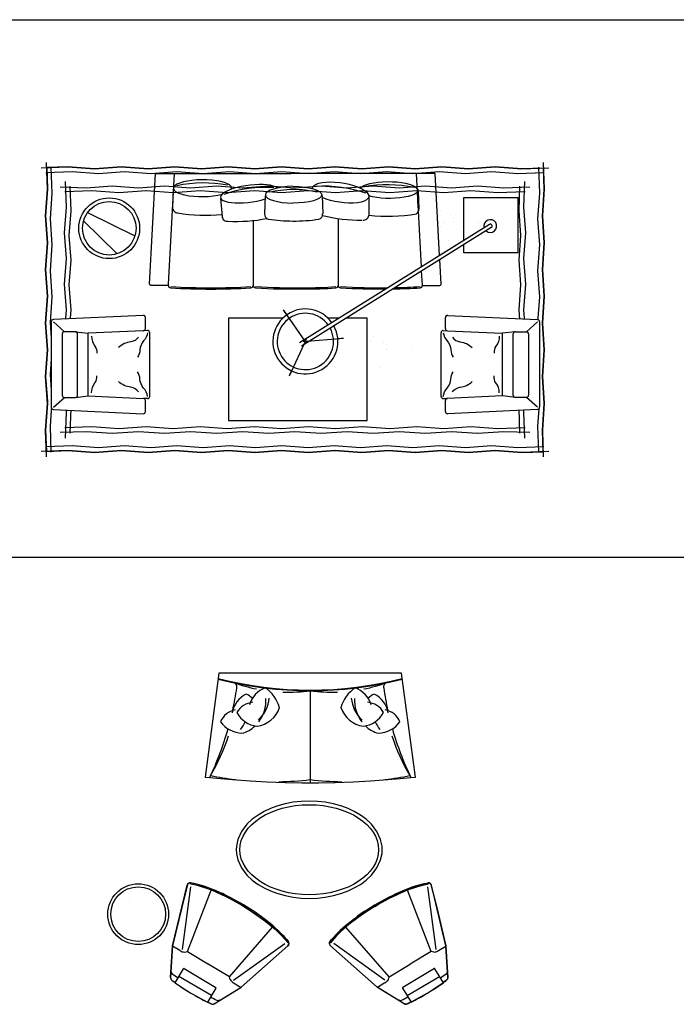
# Model space of a CAD drawing. Header units: millimetres. Extents: x -30782 to 40110, y 35885 to 73818.
# Tile 151 of 166: x 29316 to 34713, y 55118 to 63215. Entities that reach past the tile are written whole.
import ezdxf

# ---------------------------------------------------------------- set-up
doc = ezdxf.new("R2010")
doc.units = ezdxf.units.MM
doc.set_wipeout_variables(frame=1)
doc.layers.add('L1', color=7, linetype='Continuous')

# ---------------------------------------------------------------- blocks, each defined once
blk = doc.blocks.new('A$C7590614E')
for p, q in [((220.2, 4135.2), (45.9, 4128.9)), ((440.3, 4119.2), (220.2, 4135.2)), ((660.5, 4135.2), (440.3, 4119.2)), ((880.6, 4119.2), (660.5, 4135.2)), ((1100.8, 4135.2), (880.6, 4119.2)), ((1321, 4119.2), (1100.8, 4135.2)), ((1541.1, 4135.2), (1321, 4119.2)), ((1761.3, 4119.2), (1541.1, 4135.2)), ((1981.4, 4135.2), (1761.3, 4119.2)), ((2201.6, 4119.2), (1981.4, 4135.2)), ((45.9, 4128.9), (52.3, 3952)), ((45.9, 4128.9), (45.9, 4128.9)), ((2379.1, 4125.7), (2201.6, 4119.2)), ((2385.4, 3952), (2379.1, 4125.7)), ((52.3, 3952), (36.4, 3732.4)), ((2369.4, 3732.4), (2385.4, 3952)), ((36.4, 3732.4), (52.3, 3512.9)), ((2385.4, 3512.9), (2369.4, 3732.4)), ((495.9, 3596.6), (495.9, 3596.6)), ((595.8, 3620.3), (595.8, 3620.3)), ((52.3, 3512.9), (36.4, 3293.3)), ((2369.4, 3293.3), (2385.4, 3512.9)), ((553.5, 3416.4), (553.5, 3416.4)), ((592.1, 3419.8), (592.1, 3419.8)), ((436.3, 3366), (436.3, 3366)), ((453.6, 3392.6), (453.6, 3392.6)), ((492.2, 3396.1), (492.2, 3396.1)), ((536.2, 3389.8), (536.2, 3389.8)), ((640.8, 3347), (640.8, 3347)), ((740.7, 3370.8), (740.7, 3370.8)), ((36.4, 3293.3), (52.3, 3073.8)), ((765.2, 3274.9), (90.9, 3238.2)), ((391.7, 3284.3), (391.7, 3284.3)), ((426.5, 3262.1), (426.5, 3262.1)), ((491.6, 3308), (491.6, 3308)), ((526.4, 3285.8), (526.4, 3285.8)), ((1000.3, 3287.7), (799.4, 3276.7)), ((1010.8, 3134.1), (1010.8, 3277.7)), ((2385.4, 3073.8), (2369.4, 3293.3)), ((90.9, 3238.2), (90.9, 2051.1)), ((90.9, 3161.4), (90.9, 2051.1)), ((858.8, 3124.9), (90.9, 3084.1)), ((236, 3098.4), (385.1, 3103.7)), ((374.1, 3099.9), (240.2, 3092.9)), ((332.5, 3097.7), (252.8, 3093.5)), ((1010.4, 3133), (893, 3126.7)), ((52.3, 3073.8), (36.7, 2858.2)), ((1538.5, 3041), (1538.5, 3041)), ((2369.4, 2854.2), (2385.4, 3073.8)), ((36.7, 2858.2), (52.3, 2634.7)), ((1496.1, 2837), (1496.1, 2837)), ((1534.8, 2840.5), (1534.8, 2840.5)), ((2385.4, 2634.7), (2369.4, 2854.2)), ((1478.9, 2810.4), (1478.9, 2810.4)), ((1683.3, 2791.4), (1683.3, 2791.4)), ((275.7, 2692.8), (435.2, 2692)), ((1434.2, 2728.7), (1434.2, 2728.7)), ((1469, 2706.5), (1469, 2706.5)), ((52.3, 2634.7), (36.4, 2415.1)), ((2369.4, 2415.1), (2385.4, 2634.7)), ((469.1, 2441.5), (1012, 2441.5)), ((36.4, 2415.1), (52.3, 2195.6)), ((2385.4, 2195.6), (2369.4, 2415.1)), ((274.7, 2308.3), (423.8, 2313.6)), ((52.3, 2195.6), (36.4, 1976)), ((2369.4, 1976), (2385.4, 2195.6)), ((90.9, 940.7), (90.9, 2051.1)), ((90.9, 940.7), (90.9, 2051.1)), ((36.4, 1976), (52.3, 1756.4)), ((2385.4, 1756.4), (2369.4, 1976)), ((274.7, 1841.6), (423.8, 1836.3)), ((52.3, 1756.4), (36.4, 1536.9)), ((477.9, 1742.5), (1012, 1742.5)), ((2369.4, 1536.9), (2385.4, 1756.4)), ((36.4, 1536.9), (52.3, 1317.3)), ((296.3, 1473.9), (444.9, 1487.2)), ((2385.4, 1317.3), (2369.4, 1536.9)), ((52.3, 1317.3), (36.4, 1097.8)), ((2369.4, 1097.8), (2385.4, 1317.3)), ((36.4, 1097.8), (52.3, 878.2)), ((1001.3, 1045.4), (90.9, 1094.9)), ((220.8, 1085.2), (369.9, 1080)), ((2385.4, 878.2), (2369.4, 1097.8)), ((1010.4, 1044.9), (1001.3, 1045.4)), ((1010.8, 1044.9), (1010.8, 901.3)), ((1000.8, 891.3), (90.9, 940.7)), ((52.3, 878.2), (36.4, 658.7)), ((2369.4, 658.7), (2385.4, 878.2)), ((36.4, 658.7), (52.3, 439.1)), ((2385.4, 439.1), (2369.4, 658.7)), ((52.3, 439.1), (36.4, 219.6)), ((2369.4, 219.6), (2385.4, 439.1)), ((36.4, 219.6), (42.7, 45.9)), ((2375.9, 42.7), (2369.4, 219.6)), ((42.7, 45.9), (220.2, 52.3)), ((220.2, 52.3), (440.3, 36.4)), ((440.3, 36.4), (660.5, 52.3)), ((660.5, 52.3), (880.6, 36.4)), ((880.6, 36.4), (1100.8, 52.3)), ((1100.8, 52.3), (1321, 36.4)), ((1321, 36.4), (1541.1, 52.3)), ((1541.1, 52.3), (1761.3, 36.4)), ((1761.3, 36.4), (1966.3, 51.2)), ((1966.3, 51.2), (1981.4, 52.3)), ((1981.4, 52.3), (2201.6, 36.4)), ((2201.6, 36.4), (2375.9, 42.7))]:
    blk.add_line(p, q)
at = {"linetype": 'ByBlock'}
for p, q in [((1473.5, 2153.6, 0), (1445.5, 2485.5, 0)), ((1473.5, 2153.6, 0), (1445.5, 2485.5, 0)), ((1450.4, 2427.4, 0), (1445.8, 2481.4, 0)), ((1486.6, 2181.5, 0), (1213.3, 1991.3, 0)), ((1486.6, 2181.5, 0), (1213.3, 1991.3, 0)), ((1455.9, 2178.9, 0), (1757.3, 2037.3, 0)), ((1455.9, 2178.9, 0), (1757.3, 2037.3, 0)), ((1261.1, 2024.6, 0), (1216.6, 1993.6, 0)), ((1704.6, 2062.1, 0), (1753.6, 2039, 0)), ((412.1, 381.1), (604.4, 770)), ((750.9, 625.8), (480.5, 347.8))]:
    blk.add_line(p, q, dxfattribs=at)
at = {"linetype": 'ByBlock', "flags": 128}
for points in [[(0, 4127.2), (220.2, 4135.2), (440.3, 4119.2), (660.5, 4135.2), (880.6, 4119.2), (1100.8, 4135.2), (1321, 4119.2), (1541.1, 4135.2), (1761.3, 4119.2), (1981.4, 4135.2), (2201.6, 4119.2), (2421.8, 4127.2)], [(44.4, 0), (36.4, 219.6), (52.3, 439.1), (36.4, 658.7), (52.3, 878.2), (36.4, 1097.8), (52.3, 1317.3), (36.4, 1536.9), (52.3, 1756.4), (36.4, 1976), (52.3, 2195.6), (36.4, 2415.1), (52.3, 2634.7), (36.4, 2854.2), (52.3, 3073.8), (36.4, 3293.3), (52.3, 3512.9), (36.4, 3732.4), (52.3, 3952), (44.4, 4171.6)], [(83.2, 38.9), (75.3, 254.3), (91.2, 469.8), (75.3, 685.3), (91.2, 900.7), (75.3, 1116.2), (91.2, 1331.7), (75.3, 1547.1), (91.2, 1762.6), (75.3, 1978), (91.2, 2193.5), (75.3, 2409), (91.2, 2624.4), (75.3, 2839.9), (91.2, 3055.4), (75.3, 3270.8), (91.2, 3486.3), (75.3, 3701.7), (91.2, 3917.2), (83.2, 4132.7)], [(2338.5, 4132.7), (2346.5, 3917.2), (2330.5, 3701.7), (2346.5, 3486.3), (2330.5, 3270.8), (2346.5, 3055.4), (2330.5, 2839.9), (2346.5, 2624.4), (2330.5, 2409), (2346.5, 2193.5), (2330.5, 1978), (2346.5, 1762.6), (2330.5, 1547.1), (2346.5, 1331.7), (2330.5, 1116.2), (2346.5, 900.7), (2330.5, 685.3), (2346.5, 469.8), (2330.5, 254.3), (2338.5, 38.9)], [(2377.4, 4171.6), (2385.4, 3952), (2369.4, 3732.4), (2385.4, 3512.9), (2369.4, 3293.3), (2385.4, 3073.8), (2369.4, 2854.2), (2385.4, 2634.7), (2369.4, 2415.1), (2385.4, 2195.6), (2369.4, 1976), (2385.4, 1756.4), (2369.4, 1536.9), (2385.4, 1317.3), (2369.4, 1097.8), (2385.4, 878.2), (2369.4, 658.7), (2385.4, 439.1), (2369.4, 219.6), (2377.4, 0)], [(38.9, 4088.3), (252, 4096.3), (465.1, 4080.3), (678.2, 4096.3), (891.2, 4080.3), (1104.3, 4096.3), (1317.4, 4080.3), (1530.5, 4096.3), (1743.6, 4080.3), (1956.7, 4096.3), (2169.8, 4080.3), (2382.9, 4088.3)], [(155.5, 3971.7), (366.6, 3963.7), (577.7, 3979.6), (788.7, 3963.7), (999.8, 3979.6), (1210.9, 3963.7), (1421.9, 3979.6), (1633, 3963.7), (1844.1, 3979.6), (2055.2, 3963.7), (2266.2, 3971.7)], [(199.9, 155.5), (207.9, 370), (191.9, 584.5), (207.9, 799), (191.9, 1013.4), (207.9, 1227.9), (191.9, 1442.4), (207.9, 1656.8), (191.9, 1871.3), (207.9, 2085.8), (191.9, 2300.2), (207.9, 2514.7), (191.9, 2729.2), (207.9, 2943.7), (191.9, 3158.1), (207.9, 3372.6), (191.9, 3587.1), (207.9, 3801.5), (199.9, 4016)], [(238.8, 194.4), (230.8, 416.9), (246.8, 639.4), (230.8, 862), (246.8, 1084.5), (230.8, 1307), (246.8, 1529.5), (230.8, 1752), (246.8, 1974.5), (230.8, 2197), (246.8, 2419.5), (230.8, 2642.1), (246.8, 2864.6), (230.8, 3087.1), (246.8, 3309.6), (230.8, 3532.1), (246.8, 3754.6), (238.8, 3977.1)], [(2183, 3977.1), (2191, 3754.6), (2175, 3532.1), (2191, 3309.6), (2175, 3087.1), (2191, 2864.6), (2175, 2642.1), (2191, 2419.5), (2175, 2197), (2191, 1974.5), (2175, 1752), (2191, 1529.5), (2175, 1307), (2191, 1084.5), (2175, 862), (2191, 639.4), (2175, 416.9), (2183, 194.4)], [(2221.9, 4016), (2213.9, 3801.5), (2229.9, 3587.1), (2213.9, 3372.6), (2229.9, 3158.1), (2213.9, 2943.7), (2229.9, 2729.2), (2213.9, 2514.7), (2229.9, 2300.2), (2213.9, 2085.8), (2229.9, 1871.3), (2213.9, 1656.8), (2229.9, 1442.4), (2213.9, 1227.9), (2229.9, 1013.4), (2213.9, 799), (2229.9, 584.5), (2213.9, 370), (2221.9, 155.5)], [(194.4, 3932.8), (397.7, 3924.8), (601, 3940.8), (804.3, 3924.8), (1007.6, 3940.8), (1210.9, 3924.8), (1414.2, 3940.8), (1617.5, 3924.8), (1820.8, 3940.8), (2024, 3924.8), (2227.3, 3932.8)], [(2227.3, 238.8), (2024, 246.8), (1820.8, 230.8), (1617.5, 246.8), (1414.2, 230.8), (1210.9, 246.8), (1007.6, 230.8), (804.3, 246.8), (601, 230.8), (397.7, 246.8), (194.4, 238.8)], [(2266.2, 199.9), (2055.2, 207.9), (1844.1, 191.9), (1633, 207.9), (1421.9, 191.9), (1210.9, 207.9), (999.8, 191.9), (788.7, 207.9), (577.7, 191.9), (366.6, 207.9), (155.5, 199.9)], [(2382.9, 83.2), (2169.8, 75.3), (1956.7, 91.2), (1743.6, 75.3), (1530.5, 91.2), (1317.4, 75.3), (1104.3, 91.2), (891.2, 75.3), (678.2, 91.2), (465.1, 75.3), (252, 91.2), (38.9, 83.2)], [(2421.8, 44.4), (2201.6, 36.4), (1981.4, 52.3), (1761.3, 36.4), (1541.1, 52.3), (1321, 36.4), (1100.8, 52.3), (880.6, 36.4), (660.5, 52.3), (440.3, 36.4), (220.2, 52.3), (0, 44.4)]]:
    blk.add_lwpolyline(points, dxfattribs=at)
at = {"linetype": 'ByBlock'}
blk.add_lwpolyline([(678.5, 3470.7), (740.9, 3470.7), (740.9, 3920.7), (290.9, 3920.7), (290.9, 3470.7), (643.1, 3470.7)], dxfattribs=at)
for points in [[(1281.6, 1984), (1281.6, 1540.6), (2121.6, 1540.6), (2121.6, 2680.6), (1281.6, 2680.6), (1281.6, 2503.8)], [(1281.6, 2447.2), (1281.6, 2358.7)]]:
    blk.add_lwpolyline(points)
at = {"linetype": 'ByBlock', "const_width": 10, "elevation": 0}
for points in [[(1450.4, 2427.4), (1445.8, 2481.4)], [(1261.1, 2024.6), (1216.6, 1993.6)], [(1704.6, 2062.1), (1753.6, 2039)]]:
    blk.add_lwpolyline(points, dxfattribs=at)
at = {"linetype": 'ByBlock'}
for radius in [250, 220]:
    blk.add_circle((541.2, 559.3), radius, dxfattribs=at)
for radius, start, end in [(52.4, 318.5939, 285.31844), (15, 31.95617, 211.95617)]:
    blk.add_arc((523, 3691.6), radius, start, end, dxfattribs=at)
for centre, radius, start, end in [((1000.8, 3277.7), 10, 0, 93.01279), ((-384.9, 2844.7), 797.8, 18.61447, 18.64195), ((386.6, 3061.2), 42.5, 33.84067, 92.02227), ((-822.1, 2854.9), 1265.1, 352.6106, 10.47107), ((1011.5, 3113), 20, 3.7459, 93.01279), ((-4595.2, 2787.7), 5626.1, 1.22304, 3.32258), ((-4595.2, 2787.7), 5636.1, 1.05248, 3.32258), ((1254, 2845.6), 1070.3, 168.03404, 190.35505), ((-4595.2, 2787.7), 5626.1, 356.66898, 0.63035), ((-4595.2, 2787.7), 5636.1, 356.66898, 0.46372), ((431.4, 2649.7), 42.5, 352.61163, 84.90028), ((1265.4, 2320.5), 1070.3, 160.91205, 183.23306), ((-795.8, 2618.6), 1269.5, 346.03449, 0.81337), ((1011.5, 2421.5), 20, 3.74199, 91.39718), ((1011.4, 2461.5), 20, 271.39718, 356.2445), ((-2251.6, 2184.5), 3281.7, 359.485, 4.15081), ((-2251.6, 2184.5), 3291.7, 359.485, 4.15081), ((1292.7, 2055.4), 1070.3, 168.03404, 179.27687), ((425.3, 2271.1), 42.5, 16.39292, 92.02227), ((-783.4, 2085), 1265.1, 359.27141, 9.00588), ((425.3, 2271.1), 42.5, 359.73362, 1.10685), ((-4088.8, 2068.7), 5119.5, 356.56299, 0.96353), ((-4088.8, 2068.7), 5129.5, 356.56299, 0.96353), ((1292.7, 2094.4), 1070.3, 181.36364, 191.96596), ((-783.4, 2064.8), 1265.1, 350.99412, 0.1868), ((1275.1, 1851), 1070.3, 176.76694, 199.08795), ((425.3, 1878.8), 42.5, 267.97773, 343.60708), ((425.3, 1878.8), 42.5, 358.89315, 0.26638), ((-779.8, 1606), 1265.1, 356.78037, 11.43625), ((1011.5, 1762.5), 20, 268.60282, 356.25801), ((1011.4, 1722.5), 20, 3.7555, 88.60282), ((-4696.5, 1393.3), 5727.4, 356.706, 3.30237), ((-4696.5, 1393.3), 5737.4, 356.706, 3.30237), ((1238.8, 1338.1), 1070.3, 169.64495, 191.96596), ((-830.6, 1349.7), 1265.1, 349.65838, 6.16556), ((441.2, 1529.5), 42.5, 275.09972, 7.38837), ((-400.1, 1338.9), 797.8, 341.35805, 341.38553), ((371.4, 1122.4), 42.5, 267.97773, 0.26638), ((1011.5, 1064.9), 20, 266.98721, 356.2541), ((1000.8, 901.3), 10, 266.98721, 0)]:
    blk.add_arc(centre, radius, start, end)
at = {"extrusion": (0, 0, -1)}
for centre, major_axis, ratio, start_param, end_param in [((226.7, 2858), (1.7, 239), 0.289653, 3.343252, 8.61472), ((247.5, 2460.2), (34.7, 232.4), 0.342983, 3.115548, 8.511087), ((265.4, 2067.8), (1.7, 239), 0.289653, -1.56819, 1.564113)]:
    blk.add_ellipse(centre, major_axis=major_axis, ratio=ratio, start_param=start_param, end_param=end_param, dxfattribs=at)
at = {"linetype": 'ByBlock', "extrusion": (3.38184e-09, 2.26187e-09, 1)}
for major_axis, start_param, end_param in [((-219.3, -152.6, 0), 4.720612, 10.891434), ((-190, -132.2, 0), 4.729628, 10.883141)]:
    blk.add_ellipse((1472, 2171.4), major_axis=major_axis, ratio=1, start_param=start_param, end_param=end_param, dxfattribs=at)
for centre, major_axis, start_param, end_param in [((265.4, 2082), (-1.7, 239), 1.623473, 4.655635), ((257.2, 1711.4), (-31.3, 237), 0.253375, 5.250818), ((211.5, 1325.7), (-1.7, 239), -0.16583, 5.452765)]:
    blk.add_ellipse(centre, major_axis=major_axis, ratio=0.289653, start_param=start_param, end_param=end_param)
for points in [[(1940.8, 3334.2), (1941.4, 3305.1), (1940, 3297.1), (1936.4, 3291.8), (1929.5, 3287.3), (1929.5, 3287.3), (1918.6, 3286.3), (1837.6, 3286.3), (1732, 3286.3), (1652.6, 3286.3), (1475.1, 3286.3), (1400.1, 3286.3), (1392.2, 3288.1), (1387, 3291.8), (1383.1, 3298.2), (1382.1, 3305.1), (1382.4, 3311.2), (1382.6, 3316.8), (1383.2, 3328.9), (1383.5, 3335.6), (1378.1, 3327.2), (1371.7, 3323.3), (1365.7, 3322.3), (1359.1, 3322.3), (1270.8, 3322.9), (1262.6, 3327.8), (1262.6, 3327.8), (1258.6, 3334.2), (1257.6, 3341.1), (1257.6, 3341.1), (1291.9, 4079.1), (1293.8, 4086.3), (1297.5, 4091.3), (1297.5, 4091.3), (1309.9, 4096.3), (1316.4, 4096.3), (1325.9, 4096.3), (1335.9, 4096.3), (2002.3, 4096.3), (2013.6, 4096.3), (2026, 4091.3), (2031.5, 4079.1), (2032, 4069.9), (2065.9, 3341.1), (2060.9, 3327.8), (2060.9, 3327.8), (2047.9, 3322.3), (2028, 3322.3), (1991.9, 3322.3), (1957.8, 3322.3), (1951.2, 3323.5), (1945.4, 3327.2), (1943.8, 3328.9)], [(1940.8, 844.7), (1941.4, 873.9), (1940, 881.8), (1936.4, 887.1), (1929.5, 891.7), (1929.5, 891.7), (1918.6, 892.7), (1837.6, 892.7), (1732, 892.7), (1652.6, 892.7), (1475.1, 892.7), (1400.1, 892.7), (1392.2, 890.9), (1387, 887.1), (1383.1, 880.7), (1382.1, 873.9), (1382.4, 867.7), (1382.6, 862.2), (1383.2, 850), (1383.5, 843.4), (1378.1, 851.7), (1371.7, 855.7), (1365.7, 856.7), (1359.1, 856.7), (1270.8, 856.1), (1262.6, 851.1), (1262.6, 851.1), (1258.6, 844.7), (1257.6, 837.9), (1257.6, 837.9), (1291.9, 99.9), (1293.8, 92.7), (1297.5, 87.7), (1297.5, 87.7), (1309.9, 82.7), (1316.4, 82.7), (1325.9, 82.7), (1335.9, 82.7), (2002.3, 82.7), (2013.6, 82.7), (2026, 87.7), (2031.5, 99.9), (2032, 109), (2065.9, 837.9), (2060.9, 851.1), (2060.9, 851.1), (2047.9, 856.7), (2028, 856.7), (1991.9, 856.7), (1957.8, 856.7), (1951.2, 855.5), (1945.4, 851.7), (1943.8, 850.1)]]:
    blk.add_wipeout(points).translate(0, 0, 0)
at = {"linetype": 'ByBlock'}
for p, q in [((1257.6, 3341.1, 0), (1291.9, 4079.1, 0)), ((1309.9, 4096.3, 0), (2013.6, 4096.3, 0)), ((1309.9, 4078.3, 0), (1391.7, 3988.3, 0)), ((1309.9, 4078.3, 0), (1391.7, 3988.3, 0)), ((2013.6, 4078.3, 0), (1931.7, 3988.3, 0)), ((2013.6, 4078.3, 0), (1931.7, 3988.3, 0)), ((2031.5, 4079.1, 0), (2065.9, 3341.1, 0)), ((1391.7, 3898.3, 0), (1391.7, 3988.3, 0)), ((1391.7, 3898.3, 0), (1391.7, 3988.3, 0)), ((1409.7, 4006.3, 0), (1913.7, 4006.3, 0)), ((1409.7, 4006.3, 0), (1913.7, 4006.3, 0)), ((1931.7, 3988.3, 0), (1931.7, 3898.3, 0)), ((1931.7, 3988.3, 0), (1931.7, 3898.3, 0)), ((1391.7, 3898.3, 0), (1404.7, 3792.1, 0)), ((1391.7, 3898.3, 0), (1404.7, 3792.1, 0)), ((1931.7, 3898.3, 0), (1918.8, 3792.1, 0)), ((1931.7, 3898.3, 0), (1918.8, 3792.1, 0)), ((1913.7, 3880.3, 0), (1409.7, 3880.3, 0)), ((1913.7, 3880.3, 0), (1409.7, 3880.3, 0)), ((1383.7, 3339.4, 0), (1404.7, 3792.1, 0)), ((1383.7, 3339.4, 0), (1404.7, 3792.1, 0)), ((1918.8, 3792.1, 0), (1404.7, 3792.1, 0)), ((1918.8, 3792.1, 0), (1404.7, 3792.1, 0)), ((1918.8, 3792.1, 0), (1939.8, 3339.4, 0)), ((1918.8, 3792.1, 0), (1939.8, 3339.4, 0)), ((510.3, 3683.6), (1483.9, 2122.8)), ((535.7, 3699.5), (1509.6, 2138.4)), ((1365.7, 3322.3, 0), (1275.6, 3322.3, 0)), ((1382.1, 3305.1, 0), (1383.7, 3339.4, 0)), ((1941.4, 3305.1, 0), (1939.8, 3339.4, 0)), ((2047.9, 3322.3, 0), (1957.8, 3322.3, 0)), ((1923.4, 3286.3, 0), (1400.1, 3286.3, 0)), ((1923.4, 892.7, 0), (1400.1, 892.7, 0)), ((1257.6, 837.9, 0), (1291.9, 99.9, 0)), ((1365.7, 856.7, 0), (1275.6, 856.7, 0)), ((1382.1, 873.9, 0), (1383.7, 839.5, 0)), ((1383.7, 839.5, 0), (1404.7, 386.9, 0)), ((1383.7, 839.5, 0), (1404.7, 386.9, 0)), ((1918.8, 386.9, 0), (1939.8, 839.5, 0)), ((1918.8, 386.9, 0), (1939.8, 839.5, 0)), ((1941.4, 873.9, 0), (1939.8, 839.5, 0)), ((2047.9, 856.7, 0), (1957.8, 856.7, 0)), ((2031.5, 99.9, 0), (2065.9, 837.9, 0)), ((1391.7, 280.7, 0), (1404.7, 386.9, 0)), ((1391.7, 280.7, 0), (1404.7, 386.9, 0)), ((1918.8, 386.9, 0), (1404.7, 386.9, 0)), ((1918.8, 386.9, 0), (1404.7, 386.9, 0)), ((1931.7, 280.7, 0), (1918.8, 386.9, 0)), ((1931.7, 280.7, 0), (1918.8, 386.9, 0)), ((1391.7, 280.7, 0), (1391.7, 190.7, 0)), ((1391.7, 280.7, 0), (1391.7, 190.7, 0)), ((1913.7, 298.7, 0), (1409.7, 298.7, 0)), ((1913.7, 298.7, 0), (1409.7, 298.7, 0)), ((1931.7, 190.7, 0), (1931.7, 280.7, 0)), ((1931.7, 190.7, 0), (1931.7, 280.7, 0)), ((1309.9, 100.7, 0), (1391.7, 190.7, 0)), ((1309.9, 100.7, 0), (1391.7, 190.7, 0)), ((1409.7, 172.7, 0), (1913.7, 172.7, 0)), ((1409.7, 172.7, 0), (1913.7, 172.7, 0)), ((2013.6, 100.7, 0), (1931.7, 190.7, 0)), ((2013.6, 100.7, 0), (1931.7, 190.7, 0)), ((1309.9, 82.7, 0), (2013.6, 82.7, 0))]:
    blk.add_line(p, q, dxfattribs=at)
at = {"linetype": 'ByBlock', "elevation": 0}
for points in [[(1429.7, 3765.3, -0.157856), (1510.4, 3737.8, 0.195258), (1568, 3722.8, 0.506042)], [(1429.7, 3765.3, -0.157856), (1510.4, 3737.8, 0.195258), (1568, 3722.8, 0.506042)], [(1893.7, 3765.3, 0.157856), (1813.1, 3737.8, -0.195258), (1755.5, 3722.8, -0.506042)], [(1893.7, 3765.3, 0.157856), (1813.1, 3737.8, -0.195258), (1755.5, 3722.8, -0.506042)], [(1437.3, 3379.8, 0.215808), (1474.9, 3442.2, -0.158378), (1521.5, 3543.2, -0.75133)], [(1437.3, 3379.8, 0.215808), (1474.9, 3442.2, -0.158378), (1521.5, 3543.2, -0.75133)], [(1886.2, 3379.8, -0.215808), (1848.6, 3442.2, 0.158378), (1802, 3543.2, 0.75133)], [(1886.2, 3379.8, -0.215808), (1848.6, 3442.2, 0.158378), (1802, 3543.2, 0.75133)], [(1400.1, 3304.3, 0.13045), (1468, 3337.2, -0.166434), (1542.3, 3366.9, 0.138962), (1600.7, 3386.7, -0.132288)], [(1400.1, 3304.3, 0.13045), (1468, 3337.2, -0.166434), (1542.3, 3366.9, 0.138962), (1600.7, 3386.7, -0.132288)], [(1923.4, 3304.3, -0.13045), (1855.5, 3337.2, 0.166434), (1781.2, 3366.9, -0.138962), (1722.8, 3386.7, 0.132288)], [(1923.4, 3304.3, -0.13045), (1855.5, 3337.2, 0.166434), (1781.2, 3366.9, -0.138962), (1722.8, 3386.7, 0.132288)], [(1400.1, 874.7, -0.13045), (1468, 841.8, 0.166434), (1542.3, 812.1, -0.138962), (1600.7, 792.3, 0.132288)], [(1400.1, 874.7, -0.13045), (1468, 841.8, 0.166434), (1542.3, 812.1, -0.138962), (1600.7, 792.3, 0.132288)], [(1923.4, 874.7, 0.13045), (1855.5, 841.8, -0.166434), (1781.2, 812.1, 0.138962), (1722.8, 792.3, -0.132288)], [(1923.4, 874.7, 0.13045), (1855.5, 841.8, -0.166434), (1781.2, 812.1, 0.138962), (1722.8, 792.3, -0.132288)], [(1437.3, 799.2, -0.215808), (1474.9, 736.8, 0.158378), (1521.5, 635.8, 0.75133)], [(1437.3, 799.2, -0.215808), (1474.9, 736.8, 0.158378), (1521.5, 635.8, 0.75133)], [(1886.2, 799.2, 0.215808), (1848.6, 736.8, -0.158378), (1802, 635.8, -0.75133)], [(1886.2, 799.2, 0.215808), (1848.6, 736.8, -0.158378), (1802, 635.8, -0.75133)], [(1429.7, 413.7, 0.157856), (1510.4, 441.1, -0.195258), (1568, 456.2, -0.506042)], [(1429.7, 413.7, 0.157856), (1510.4, 441.1, -0.195258), (1568, 456.2, -0.506042)], [(1893.7, 413.7, -0.157856), (1813.1, 441.1, 0.195258), (1755.5, 456.2, 0.506042)], [(1893.7, 413.7, -0.157856), (1813.1, 441.1, 0.195258), (1755.5, 456.2, 0.506042)]]:
    blk.add_lwpolyline(points, format="xyb", dxfattribs=at)
at = {"linetype": 'ByBlock'}
for centre, start, end in [((1309.9, 4078.3, 0), 90, 177.337), ((2013.6, 4078.3, 0), 2.663, 90), ((1409.7, 3988.3, 0), 90, 180), ((1409.7, 3988.3, 0), 90, 180), ((1913.7, 3988.3, 0), 0, 90), ((1913.7, 3988.3, 0), 0, 90), ((1409.7, 3898.3, 0), 180, 270), ((1409.7, 3898.3, 0), 180, 270), ((1913.7, 3898.3, 0), 270, 0), ((1913.7, 3898.3, 0), 270, 0), ((1275.6, 3340.3, 0), 177.337, 270), ((1365.7, 3340.3, 0), 270, 357.337), ((1957.8, 3340.3, 0), 182.663, 270), ((2047.9, 3340.3, 0), 270, 2.663), ((1400.1, 3304.3, 0), 177.337, 270), ((1923.4, 3304.3, 0), 270, 2.663), ((1400.1, 874.7, 0), 90, 182.663), ((1923.4, 874.7, 0), 357.337, 90), ((1275.6, 838.7, 0), 90, 182.663), ((1365.7, 838.7, 0), 2.663, 90), ((1957.8, 838.7, 0), 90, 177.337), ((2047.9, 838.7, 0), 357.337, 90), ((1409.7, 280.7, 0), 90, 180), ((1409.7, 280.7, 0), 90, 180), ((1913.7, 280.7, 0), 360, 90), ((1913.7, 280.7, 0), 360, 90), ((1409.7, 190.7, 0), 180, 270), ((1409.7, 190.7, 0), 180, 270), ((1913.7, 190.7, 0), 270, 360), ((1913.7, 190.7, 0), 270, 360), ((1309.9, 100.7, 0), 182.663, 270), ((2013.6, 100.7, 0), 270, 357.337)]:
    blk.add_arc(centre, 18, start, end, dxfattribs=at)
blk = doc.blocks.new('A$C2DDF125B')
at = {"linetype": 'ByBlock'}
for p, q in [((913.7, 2720.8), (799.9, 1867.3)), ((1664.1, 2720.8), (913.7, 2720.8)), ((2414.6, 2720.8), (1664.1, 2720.8)), ((2528.4, 1867.3), (2414.6, 2720.8)), ((1664.1, 2577.2), (1664.1, 1819.8)), ((799.9, 1867.3), (837.6, 1863.2)), ((837.6, 1863.2), (926.1, 1854.4)), ((2402.2, 1854.4), (2490.6, 1863.2)), ((2490.6, 1863.2), (2528.4, 1867.3)), ((926.1, 1854.4), (1025.5, 1845.7)), ((1025.5, 1845.7), (1170, 1835.3)), ((1170, 1835.3), (1308.7, 1827.8)), ((1308.7, 1827.8), (1460, 1822.5)), ((1460, 1822.5), (1594.6, 1820.1)), ((1594.6, 1820.1), (1664.1, 1819.8)), ((1664.1, 1819.8), (1733.6, 1820.1)), ((1733.6, 1820.1), (1868.2, 1822.5)), ((1868.2, 1822.5), (2019.6, 1827.8)), ((2019.6, 1827.8), (2158.3, 1835.3)), ((2158.3, 1835.3), (2302.8, 1845.7)), ((2302.8, 1845.7), (2402.2, 1854.4)), ((1389.1, 1628.1), (1336.9, 1608.6)), ((1456.8, 1647.1), (1389.1, 1628.1)), ((1524.9, 1660.2), (1456.8, 1647.1)), ((1589.4, 1667.4), (1524.9, 1660.2)), ((1656, 1669.8), (1589.4, 1667.4)), ((1722.6, 1667.4), (1656, 1669.8)), ((1787.1, 1660.2), (1722.6, 1667.4)), ((1855.2, 1647.1), (1787.1, 1660.2)), ((1922.9, 1628.1), (1855.2, 1647.1)), ((1975.1, 1608.6), (1922.9, 1628.1)), ((1235.5, 1555.1), (1188, 1520.1)), ((1285.7, 1584.5), (1235.5, 1555.1)), ((1336.9, 1608.6), (1285.7, 1584.5)), ((2026.3, 1584.5), (1975.1, 1608.6)), ((2076.5, 1555.1), (2026.3, 1584.5)), ((2124, 1520.1), (2076.5, 1555.1)), ((1144.4, 1478.8), (1099.2, 1418.9)), ((1188, 1520.1), (1144.4, 1478.8)), ((2167.6, 1478.8), (2124, 1520.1)), ((2212.8, 1418.9), (2167.6, 1478.8)), ((1099.2, 1418.9), (1069.6, 1354.5)), ((2242.4, 1354.5), (2212.8, 1418.9)), ((1057.7, 1299.8), (1056, 1269.8)), ((1069.6, 1354.5), (1057.7, 1299.8)), ((2254.3, 1299.8), (2242.4, 1354.5)), ((2256, 1269.8), (2254.3, 1299.8)), ((1056, 1269.8), (1057.7, 1239.8)), ((1057.7, 1239.8), (1069.6, 1185.1)), ((2242.4, 1185.1), (2254.3, 1239.8)), ((2254.3, 1239.8), (2256, 1269.8)), ((1069.6, 1185.1), (1099.2, 1120.7)), ((2212.8, 1120.7), (2242.4, 1185.1)), ((1099.2, 1120.7), (1144.4, 1060.8)), ((1144.4, 1060.8), (1188, 1019.5)), ((2124, 1019.5), (2167.6, 1060.8)), ((2167.6, 1060.8), (2212.8, 1120.7)), ((532.3, 478.8), (652.2, 976.9)), ((1188, 1019.5), (1235.5, 984.5)), ((1235.5, 984.5), (1285.7, 955.1)), ((2026.3, 955.1), (2076.5, 984.5)), ((2076.5, 984.5), (2124, 1019.5)), ((2511.4, 965.9), (2601, 990.9)), ((2601, 990.9), (2639.6, 996.5)), ((2639.6, 996.5), (2649.6, 992.4)), ((2649.6, 992.4), (2656.8, 984.7)), ((2656.8, 984.7), (2703.6, 794.9)), ((2779.6, 478.8), (2659.8, 976.9)), ((612.9, 450.5), (681.8, 963.3)), ((654.4, 432.9), (849.2, 937.7)), ((1285.7, 955.1), (1336.9, 931.1)), ((1336.9, 931.1), (1389.1, 911.6)), ((1389.1, 911.6), (1456.8, 892.5)), ((1456.8, 892.5), (1524.9, 879.5)), ((1787.1, 879.5), (1855.2, 892.5)), ((1855.2, 892.5), (1922.9, 911.6)), ((1922.9, 911.6), (1975.1, 931.1)), ((1975.1, 931.1), (2026.3, 955.1)), ((2301.2, 874.6), (2403, 923.6)), ((2403, 923.6), (2511.4, 965.9)), ((2657.6, 432.9), (2462.8, 937.7)), ((2699.1, 450.5), (2630.2, 963.3)), ((175.6, 872.4), (175.6, 872.4)), ((1524.9, 879.5), (1589.4, 872.3)), ((1589.4, 872.3), (1656, 869.8)), ((1656, 869.8), (1722.6, 872.3)), ((1722.6, 872.3), (1787.1, 879.5)), ((2101.8, 755.6), (2196.9, 815.8)), ((2196.9, 815.8), (2301.2, 874.6)), ((2015.6, 693.7), (2101.8, 755.6)), ((2703.6, 794.9), (2779.6, 478.8)), ((1953.1, 643), (2015.6, 693.7)), ((999.5, 225.3), (1354.1, 634.1)), ((1840.3, 530), (1895.1, 589.8)), ((1895.1, 589.8), (1953.1, 643)), ((2312.5, 225.3), (1957.9, 634.1)), ((1034.5, 197), (1455.2, 498.2)), ((1822, 494.7), (1823.1, 505.7)), ((1830.9, 478.4), (1822, 494.7)), ((1823.1, 505.7), (1840.3, 530)), ((2277.5, 197), (1856.8, 498.2)), ((516.7, 218.8), (531.9, 475.3)), ((593.6, 439.6), (532, 477.1)), ((632.4, 428), (654.4, 432.9)), ((654.3, 432.9), (827.3, 327.7)), ((1097.3, 139.1), (1481.1, 478.4)), ((2214.7, 139.1), (1830.9, 478.4)), ((2214.7, 139.1), (1830.9, 478.4)), ((2657.7, 432.9), (2484.7, 327.7)), ((2679.6, 428), (2657.6, 432.9)), ((2718.4, 439.6), (2780, 477.1)), ((2779.6, 478.8), (2790.3, 304.2)), ((2795.3, 218.8), (2780.1, 475.3)), ((999.5, 225.3), (825.5, 328.8)), ((2312.5, 225.3), (2486.5, 328.8)), ((553.6, 174.9), (622.6, 290.9)), ((626.7, 291.9), (888, 136.5)), ((2685.3, 291.9), (2424, 136.5)), ((2758.4, 174.9), (2689.4, 290.9)), ((2790.3, 304.2), (2795.3, 218.8)), ((851.9, 70), (585.4, 228.4)), ((1005.5, 203.7), (999.5, 225.3)), ((1033.9, 174.8), (1095.9, 137.9)), ((2278.1, 174.8), (2216.1, 137.9)), ((2306.5, 203.7), (2312.5, 225.3)), ((2460.1, 70), (2726.6, 228.4)), ((2758.4, 174.9), (2647.6, 102.3)), ((2784.9, 197), (2757, 177.3)), ((2757, 177.3), (2758.4, 174.9)), ((2792.9, 206.5), (2784.9, 197)), ((2795.3, 218.8), (2792.9, 206.5)), ((889, 132.4), (819.3, 15.2)), ((875, 3.3), (1094.4, 137)), ((2427.9, 8.9), (2214.7, 139.1)), ((2437, 3.3), (2217.6, 137)), ((2423, 132.4), (2492.7, 15.2)), ((2647.6, 102.3), (2492.7, 15.2)), ((2445.6, 0.1), (2427.9, 8.9)), ((2454, 0), (2445.6, 0.1)), ((2466, 4.7), (2454, 0)), ((2491.3, 17.6), (2466, 4.7)), ((2492.7, 15.2), (2491.3, 17.6))]:
    blk.add_line(p, q, dxfattribs=at)
at = {"linetype": 'ByBlock', "extrusion": (0, 0, -1)}
for p, q in [((655.2, 984.7), (608.4, 794.9)), ((662.4, 992.4), (655.2, 984.7)), ((672.4, 996.5), (662.4, 992.4)), ((711, 990.9), (672.4, 996.5)), ((800.6, 965.9), (711, 990.9)), ((909, 923.6), (800.6, 965.9)), ((1010.8, 874.6), (909, 923.6)), ((1115.1, 815.8), (1010.8, 874.6)), ((1210.2, 755.6), (1115.1, 815.8)), ((608.4, 794.9), (532.3, 478.8)), ((1296.4, 693.7), (1210.2, 755.6)), ((1358.9, 643), (1296.4, 693.7)), ((1416.9, 589.8), (1358.9, 643)), ((1471.7, 530), (1416.9, 589.8)), ((1488.8, 505.7), (1471.7, 530)), ((1481.1, 478.4), (1490, 494.7)), ((1490, 494.7), (1488.8, 505.7)), ((532.3, 478.8), (521.7, 304.2)), ((1097.3, 139.1), (1481.1, 478.4)), ((521.7, 304.2), (516.7, 218.8)), ((516.7, 218.8), (519.1, 206.5)), ((519.1, 206.5), (527.1, 197)), ((527.1, 197), (555, 177.3)), ((555, 177.3), (553.6, 174.9)), ((553.6, 174.9), (664.4, 102.3)), ((664.4, 102.3), (819.3, 15.2)), ((884.1, 8.9), (1097.3, 139.1)), ((819.3, 15.2), (820.7, 17.6)), ((820.7, 17.6), (846, 4.7)), ((846, 4.7), (858, 0)), ((858, 0), (866.4, 0.1)), ((866.4, 0.1), (884.1, 8.9))]:
    blk.add_line(p, q, dxfattribs=at)
at = {"linetype": 'ByBlock'}
for radius in [250, 225]:
    blk.add_circle((250, 739.6), radius, dxfattribs=at)
for centre, radius, start, end in [((1664.1, 5600.7), 3023.6, 255.50573, 284.49427), ((1664.1, 5600.7), 3018.6, 255.50573, 284.49427), ((-1460.1, 2959.6), 2545.9, 347.62455, 351.86601), ((1487.2, 3917.7), 1352.2, 250.47572, 258.72599), ((1027.2, 2609.6), 34.6, 342.72293, 76.46725), ((1372, 2399), 216.9, 111.04188, 163.48036), ((1138.7, 2366.3), 281.8, 14.66158, 56.53159), ((2189.5, 2366.3), 281.8, 123.46841, 165.33842), ((1956.2, 2399), 216.9, 16.51964, 68.95812), ((1841.1, 3917.7), 1352.2, 281.27401, 289.52428), ((2301.1, 2609.6), 34.6, 103.53275, 197.27707), ((4788.4, 2959.6), 2545.9, 188.13399, 192.37545), ((1236, 2356.3), 216.9, 117.04188, 169.48036), ((1007.4, 2299.4), 281.8, 49.92076, 62.53159), ((1045.8, 2541.2), 281.8, 313.11053, 354.98055), ((1018.3, 2495), 281.8, 322.07923, 3.94925), ((1487.2, 3917.7), 1352.2, 267.98808, 277.51978), ((1841.1, 3917.7), 1352.2, 262.48022, 272.01192), ((2282.5, 2541.2), 281.8, 185.01945, 226.88947), ((2309.9, 2495), 281.8, 176.05075, 217.92077), ((2320.9, 2299.4), 281.8, 117.46841, 130.07924), ((2092.3, 2356.3), 216.9, 10.51964, 62.95812), ((1207.6, 2313.4), 169.1, 95.32519, 150.21201), ((1196.8, 2509.3), 226.2, 277.57851, 341.99768), ((2131.5, 2509.3), 226.2, 198.00232, 262.42149), ((2120.7, 2313.4), 169.1, 29.78799, 84.67481), ((1081.4, 2254), 169.1, 101.32519, 156.21201), ((1255.5, 2505.4), 222.3, 208.99035, 262.53486), ((2072.7, 2505.4), 222.3, 277.46514, 331.00965), ((2246.9, 2254), 169.1, 23.78799, 78.67481), ((1109, 2450), 222.3, 214.99035, 268.53486), ((869, 2430.6), 281.8, 322.07923, 337.43734), ((1050.2, 2447.7), 226.2, 283.57851, 315.03307), ((2278.1, 2447.7), 226.2, 224.96693, 256.42149), ((2459.3, 2430.6), 281.8, 202.56266, 217.92077), ((2219.3, 2450), 222.3, 271.46514, 325.00965), ((-1460.1, 2959.6), 2545.9, 334.49132, 344.12243), ((-650.8, 2754.1), 1733.1, 329.67593, 341.52425), ((3979.1, 2754.1), 1733.1, 198.47575, 210.32407), ((4788.4, 2959.6), 2545.9, 195.87757, 205.50868), ((1360.6, 4485.9), 2657.3, 258.81427, 263.26371), ((1967.6, 4485.9), 2657.3, 276.73629, 281.18573), ((1360.6, 4485.9), 2657.3, 270.9598, 276.55826), ((1967.6, 4485.9), 2657.3, 263.44174, 269.0402), ((676.6, 971.9), 25, 81.18717, 168.4152), ((2635.3, 971.9), 25, 11.5848, 98.81283), ((1465.2, 497.7), 25, 309.54064, 36.76866), ((1846.8, 497.7), 25, 143.23134, 230.45936), ((556.8, 473.8), 25, 168.4152, 176.6034), ((635.2, 507.9), 80, 238.69887, 268.02874), ((2676.8, 507.9), 80, 271.97126, 301.30113), ((2755.2, 473.8), 25, 3.3966, 11.5848), ((544.6, 269.6), 25, 177.64762, 235.55498), ((1986.8, 2324.2), 2535.3, 234.9279, 236.24796), ((625.2, 289.4), 3, 59.25697, 149.25697), ((2686.8, 289.4), 3, 30.74303, 120.74303), ((1325.2, 2324.2), 2535.3, 303.75204, 305.0721), ((2767.4, 269.6), 25, 304.44502, 2.35238), ((541.6, 217.3), 25, 176.6034, 234.51076), ((2026.8, 2300.3), 2583.3, 234.51076, 235.26817), ((2025.4, 2297.9), 2583.3, 235.26817, 238.69887), ((1074.8, 243.6), 80, 209.92709, 239.25697), ((2237.2, 243.6), 80, 300.74303, 330.07291), ((1286.6, 2297.9), 2583.3, 301.30113, 304.73183), ((1285.2, 2300.3), 2583.3, 304.73183, 305.48924), ((2770.4, 217.3), 25, 305.48924, 3.3966), ((2004.2, 2310.7), 2583.3, 239.25697, 242.69689), ((886.4, 134), 3, 329.25697, 59.25697), ((1081.4, 158.3), 25, 301.35243, 309.54064), ((2230.6, 158.3), 25, 230.45936, 238.64757), ((2425.6, 134), 3, 120.74303, 210.74303), ((1307.8, 2310.7), 2583.3, 297.30311, 300.74303), ((2005.6, 2313), 2583.3, 242.69689, 243.44508), ((2005.6, 2313), 2535.3, 242.76209, 244.07216), ((862, 24.7), 25, 243.44508, 301.35243), ((907.8, 55.6), 25, 243.44508, 301.35243), ((2404.2, 55.6), 25, 238.64757, 296.55492), ((1306.3, 2313), 2535.3, 295.92784, 297.23791), ((2450, 24.7), 25, 238.64757, 296.55492), ((1306.3, 2313), 2583.3, 296.55492, 297.30311)]:
    blk.add_arc(centre, radius, start, end, dxfattribs=at)
blk.add_ellipse((1656, 1269.8), major_axis=(570, 0), ratio=0.649123, dxfattribs=at)
for centre, major_axis, start_param, end_param in [((1025.9, 660.1), (-492.5, 299.5), 4.707118, 5.665863), ((1031.1, 668.6), (-492.5, 299.5), 4.707118, 5.665863), ((2280.9, 668.6), (495.4, 294.6), 1.565526, 2.52427), ((2286, 660), (495.4, 294.6), 1.565526, 2.52427)]:
    blk.add_ellipse(centre, major_axis=major_axis, ratio=0.29387, start_param=start_param, end_param=end_param, dxfattribs=at)
at = {"linetype": 'ByBlock', "extrusion": (0, 0, -1)}
for centre, major_axis in [((2280.9, 668.6), (-492.5, -299.5)), ((2286.1, 660.1), (-492.5, -299.5)), ((1031.1, 668.6), (-495.4, 294.6)), ((1026, 660), (-495.4, 294.6))]:
    blk.add_ellipse(centre, major_axis=major_axis, ratio=0.29387, start_param=1.565526, end_param=2.52427, dxfattribs=at)
blk = doc.blocks.new('format')
at = {"color": 155, "true_color": 0x546d8e}
for p, q in [((-27052.7, 63214.7), (40110.2, 63214.7)), ((-27052.7, 58795.7), (40110.2, 58795.7))]:
    blk.add_line(p, q, dxfattribs=at)

msp = doc.modelspace()

# ---------------------------------------------------------------- block references
at = {"rotation": 270}
msp.add_blockref('A$C7590614E', (29492.8, 62041), dxfattribs=at)
msp.add_blockref('A$C2DDF125B', (30040, 55120))

# ---------------------------------------------------------------- next in the draw order: block references
at = {"layer": 'L1'}
msp.add_blockref('format', (0, 0), dxfattribs=at)

doc.saveas('drawing.dxf')
